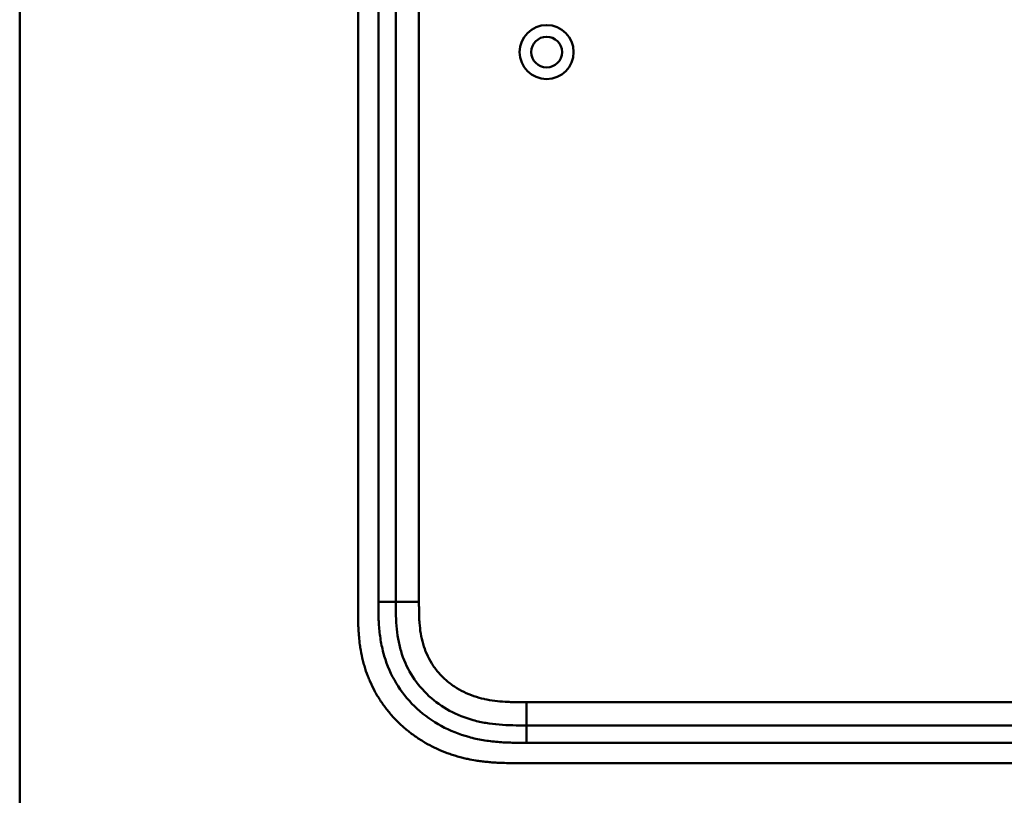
# Model space of a CAD drawing. Header units: millimetres. Extents: x 20 to 833, y 20 to 574.
# Tile 3 of 26: x 20 to 190, y 274 to 407. Entities that reach past the tile are written whole.
import ezdxf

# ---------------------------------------------------------------- set-up
doc = ezdxf.new("R2010")
doc.units = ezdxf.units.MM
doc.header["$LTSCALE"] = 2
for name, color, linetype, lineweight in [('Sichtbare Kanten(DIN)', 7, 'Continuous', 50), ('Sichtbare tangentiale Kanten(DIN)', 7, 'Continuous', 50), ('Skizziergeometrie(DIN)', 7, 'Continuous', 50)]:
    doc.layers.add(name, color=color, linetype=linetype, lineweight=lineweight)

# ---------------------------------------------------------------- blocks, each defined once
blk = doc.blocks.new('Ränder Standardrahmen')
at = {"layer": 'Skizziergeometrie(DIN)', "flags": 128}
blk.add_lwpolyline([(10, 10), (10, 287), (410, 287), (410, 10), (10, 10)], dxfattribs=at)

msp = doc.modelspace()

# ---------------------------------------------------------------- linework, layer by layer
at = {"layer": 'Sichtbare Kanten(DIN)'}
for p, q in [((78.325, 497.46), (78.325, 306.029)), ((84.825, 496.46), (84.825, 307.028)), ((107.363, 285.744), (252.287, 285.744)), ((106.364, 279.244), (265.286, 279.244))]:
    msp.add_line(p, q, dxfattribs=at)
for radius in [4.65, 2.65]:
    msp.add_circle((110.825, 401.744), radius, dxfattribs=at)
for points, knots in [([(78.325, 306.029), (78.325, 305.73), (78.325, 305.131), (78.331, 304.378), (78.343, 303.621), (78.361, 303.013), (78.395, 302.25), (78.433, 301.638), (78.508, 300.719), (78.61, 299.8), (78.821, 298.422), (79.076, 297.205), (79.483, 295.702), (79.883, 294.518), (80.475, 293.075), (81.02, 291.95), (81.791, 290.592), (82.475, 289.547), (83.41, 288.297), (84.218, 287.346), (85.299, 286.222), (86.216, 285.378), (87.424, 284.394), (88.435, 283.666), (89.75, 282.833), (90.839, 282.23), (92.241, 281.557), (93.391, 281.084), (94.858, 280.575), (96.051, 280.234), (97.408, 279.921), (98.319, 279.751), (99.234, 279.61), (99.844, 279.53), (100.608, 279.447), (101.219, 279.392), (101.982, 279.338), (102.591, 279.305), (103.504, 279.27), (104.715, 279.245), (105.766, 279.244), (106.364, 279.244)], [0.00000945, 0.00000945, 0.00000945, 0.00000945, 0.02084254, 0.04167563, 0.05209218, 0.07292527, 0.08334182, 0.10417491, 0.11459146, 0.14584109, 0.16667419, 0.20834037, 0.22917346, 0.27083965, 0.29167274, 0.33333892, 0.35417201, 0.3958382, 0.41667129, 0.45833747, 0.47917057, 0.52083675, 0.54166984, 0.58333603, 0.60416912, 0.6458353, 0.66666839, 0.70833458, 0.72916767, 0.77083385, 0.79166695, 0.82291658, 0.83333313, 0.85416622, 0.86458277, 0.88541586, 0.89583241, 0.9166655, 0.92708204, 0.95833168, 0.99999787, 0.99999787, 0.99999787, 0.99999787]), ([(84.825, 307.028), (84.825, 306.229), (84.826, 304.645), (84.957, 302.339), (85.287, 300.121), (86.034, 297.293), (87.593, 294.014), (90.424, 290.672), (94.008, 288.129), (97.442, 286.766), (100.359, 286.129), (102.625, 285.853), (104.962, 285.745), (106.558, 285.744), (107.363, 285.744)], [41.2275228, 41.2275228, 41.2275228, 41.2275228, 41.4710255, 41.7145268, 41.9580281, 42.2015293, 42.6885319, 43.1755344, 43.662537, 44.1495395, 44.3930408, 44.6365421, 44.8800433, 45.1235454, 45.1235454, 45.1235454, 45.1235454])]:
    msp.add_open_spline(points, degree=3, knots=knots, dxfattribs=at)
at = {"layer": 'Sichtbare tangentiale Kanten(DIN)'}
for p, q in [((81.825, 307.028), (81.825, 496.46)), ((88.825, 496.46), (88.825, 307.029)), ((84.825, 307.028), (81.825, 307.028)), ((88.825, 307.029), (84.825, 307.029)), ((107.363, 289.744), (252.287, 289.744)), ((107.363, 285.744), (107.363, 289.744)), ((107.363, 285.744), (107.363, 282.744)), ((252.287, 282.744), (107.363, 282.744))]:
    msp.add_line(p, q, dxfattribs=at)
for points, knots in [([(107.363, 282.744), (106.558, 282.744), (104.911, 282.745), (102.387, 282.859), (99.865, 283.166), (96.548, 283.888), (92.57, 285.463), (88.378, 288.434), (85.045, 292.366), (83.207, 296.235), (82.34, 299.525), (81.967, 302.048), (81.826, 304.582), (81.825, 306.229), (81.825, 307.028)], [41.2275225, 41.2275225, 41.2275225, 41.2275225, 41.4710252, 41.7145264, 41.9580277, 42.201529, 42.6885315, 43.1755341, 43.6625366, 44.1495392, 44.3930404, 44.6365417, 44.880043, 45.123546, 45.123546, 45.123546, 45.123546]), ([(88.825, 307.029), (88.825, 306.793), (88.825, 306.558), (88.825, 306.323), (88.826, 306.179), (88.827, 306.035), (88.828, 305.891), (88.828, 305.819), (88.829, 305.748), (88.829, 305.676), (88.831, 305.532), (88.833, 305.388), (88.835, 305.245), (88.837, 305.168), (88.838, 305.092), (88.84, 305.016), (88.842, 304.94), (88.844, 304.864), (88.846, 304.787), (88.85, 304.635), (88.855, 304.483), (88.862, 304.325), (88.874, 304.017), (88.89, 303.722), (88.912, 303.418), (88.913, 303.41), (88.914, 303.403), (88.914, 303.395), (88.96, 302.779), (89.026, 302.189), (89.122, 301.6), (89.124, 301.592), (89.125, 301.583), (89.126, 301.574), (89.225, 300.976), (89.356, 300.384), (89.52, 299.815), (89.522, 299.804), (89.525, 299.794), (89.528, 299.783)], [0, 0, 0, 0, 0.07060207, 0.07060207, 0.07060207, 0.11373454, 0.11373454, 0.11373454, 0.13530078, 0.13530078, 0.13530078, 0.17843325, 0.17843325, 0.17843325, 0.20129346, 0.20129346, 0.20129346, 0.22415366, 0.22415366, 0.22415366, 0.26987408, 0.26987408, 0.26987408, 0.35911937, 0.35911937, 0.35911937, 0.36131491, 0.36131491, 0.36131491, 0.54166811, 0.54166811, 0.54166811, 0.54438603, 0.54438603, 0.54438603, 0.72751094, 0.72751094, 0.72751094, 0.73075248, 0.73075248, 0.73075248, 0.73075248]), ([(89.528, 299.783), (89.699, 299.193), (89.906, 298.621), (90.149, 298.072), (90.398, 297.507), (90.692, 296.953), (91.021, 296.429), (91.352, 295.901), (91.725, 295.392), (92.129, 294.918), (92.534, 294.442), (92.979, 293.991), (93.448, 293.577), (93.916, 293.165), (94.415, 292.783), (94.936, 292.438), (95.455, 292.094), (96, 291.783), (96.559, 291.511), (97.118, 291.238), (97.699, 291), (98.286, 290.798), (98.289, 290.797), (98.292, 290.796), (98.296, 290.795), (98.875, 290.596), (99.472, 290.43), (100.071, 290.296), (100.076, 290.295), (100.082, 290.294), (100.087, 290.293), (100.677, 290.161), (101.269, 290.06), (101.869, 289.983), (101.878, 289.982), (101.887, 289.981), (101.897, 289.979), (102.49, 289.904), (103.078, 289.852), (103.695, 289.816), (103.702, 289.815), (103.71, 289.815), (103.717, 289.815), (104.023, 289.797), (104.317, 289.784), (104.618, 289.774), (104.928, 289.764), (105.237, 289.757), (105.544, 289.753), (106.153, 289.744), (106.758, 289.744), (107.363, 289.744)], [0, 0, 0, 0, 0.1818471, 0.1818471, 0.1818471, 0.3687122, 0.3687122, 0.3687122, 0.5566899, 0.5566899, 0.5566899, 0.7451003, 0.7451003, 0.7451003, 0.9328992, 0.9328992, 0.9328992, 1.1203708, 1.1203708, 1.1203708, 1.3077792, 1.3077792, 1.3077792, 1.3088638, 1.3088638, 1.3088638, 1.4939899, 1.4939899, 1.4939899, 1.4956398, 1.4956398, 1.4956398, 1.6777905, 1.6777905, 1.6777905, 1.6806002, 1.6806002, 1.6806002, 1.8606637, 1.8606637, 1.8606637, 1.8628262, 1.8628262, 1.8628262, 1.9520853, 1.9520853, 1.9520853, 2.0438684, 2.0438684, 2.0438684, 2.2253748, 2.2253748, 2.2253748, 2.2253748])]:
    msp.add_open_spline(points, degree=3, knots=knots, dxfattribs=at)

# ---------------------------------------------------------------- block references
at = {"xscale": 2, "yscale": 2, "zscale": 2}
msp.add_blockref('Ränder Standardrahmen', (0, 0), dxfattribs=at)

doc.saveas('drawing.dxf')
